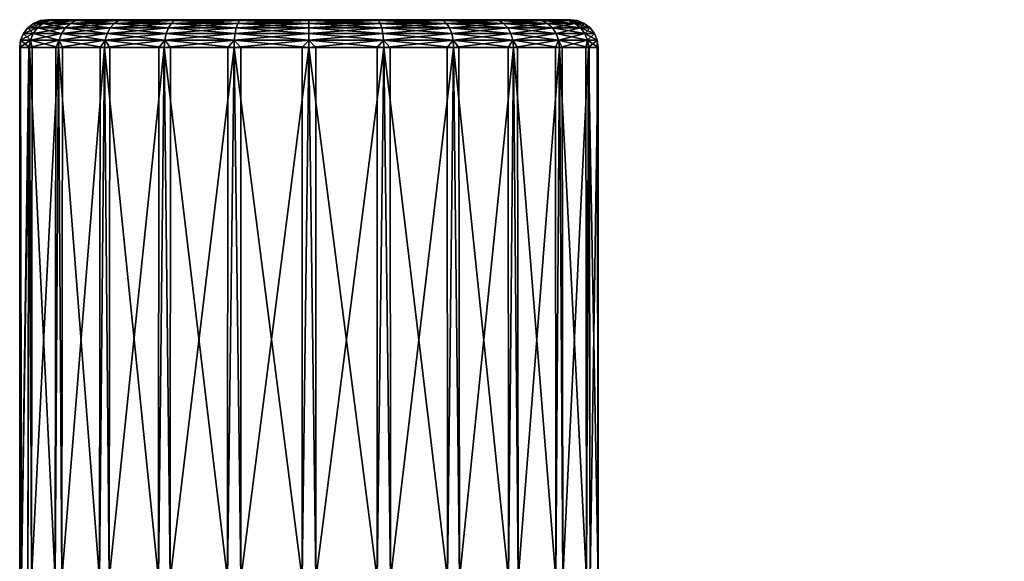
# Model space of a CAD drawing. Extents: x -0.107 to 0.108, y -0.163 to 0.023.
# Tile 256 of 256: x 0.072 to 0.108, y 0.004 to 0.023. Entities that reach past the tile are written whole.
import ezdxf

# ---------------------------------------------------------------- set-up
doc = ezdxf.new("R2010")
doc.units = 0
doc.layers.add('mesh', color=7, linetype='CONTINUOUS')

msp = doc.modelspace()

# ---------------------------------------------------------------- meshes
at = {"layer": 'mesh'}
mesh = msp.add_polyface(dxfattribs=at)
corners = [(0.072487, 0.022537, -0.002823), (0.072454, 0.022278, -0.002832), (0.072548, 0.022278, -0.003057), (0.072134, 0.022537, -0.00014), (0.0721, 0.022278, -0.00014), (0.072132, 0.022278, -0.000382), (0.072487, 0.022537, 0.002543), (0.072454, 0.022278, 0.002551), (0.072423, 0.022278, 0.00231), (0.07342, 0.023278, -0.002573), (0.0731, 0.023278, -0.00014), (0.072841, 0.023244, -0.00014), (0.07342, 0.023278, 0.002293), (0.07317, 0.023244, 0.00236), (0.072937, 0.023144, 0.002422), (0.07317, 0.023244, -0.00264), (0.0726, 0.023144, -0.00014), (0.072737, 0.022985, 0.002476), (0.073747, 0.022985, 0.004913), (0.073609, 0.022778, 0.004993), (0.072937, 0.023144, -0.002703), (0.072393, 0.022985, -0.00014), (0.072584, 0.022778, 0.002517), (0.073523, 0.022537, 0.005043), (0.072737, 0.022985, -0.002756), (0.072234, 0.022778, -0.00014), (0.0734, 0.022278, 0.004835), (0.072584, 0.022778, -0.002797), (0.073747, 0.022985, -0.005194), (0.073609, 0.022778, -0.005273), (0.073493, 0.022278, -0.00534), (0.073523, 0.022537, -0.005323)]
mesh.append_faces([[corners[k] for k in face] for face in [(0, 1, 2, 2), (3, 4, 5, 5), (6, 7, 8, 8), (9, 10, 11, 11), (10, 12, 13, 13), (13, 11, 10, 10), (13, 14, 11, 11), (11, 15, 9, 9), (11, 16, 15, 15), (14, 16, 11, 11), (14, 17, 16, 16), (18, 17, 14, 14), (18, 19, 17, 17), (16, 20, 15, 15), (16, 21, 20, 20), (17, 21, 16, 16), (17, 22, 21, 21), (19, 22, 17, 17), (19, 23, 22, 22), (21, 24, 20, 20), (21, 25, 24, 24), (22, 25, 21, 21), (22, 6, 25, 25), (23, 6, 22, 22), (23, 7, 6, 6), (26, 7, 23, 23), (24, 27, 28, 28), (25, 27, 24, 24), (25, 3, 27, 27), (6, 3, 25, 25), (6, 4, 3, 3), (8, 4, 6, 6), (27, 0, 29, 29), (3, 0, 27, 27), (3, 1, 0, 0), (5, 1, 3, 3), (0, 30, 31, 31), (2, 30, 0, 0)]])
mesh = msp.add_polyface(dxfattribs=at)
corners = [(0.073523, 0.022537, -0.005323), (0.073493, 0.022278, -0.00534), (0.073642, 0.022278, -0.005534), (0.073523, 0.022537, 0.005043), (0.073493, 0.022278, 0.00506), (0.0734, 0.022278, 0.004835), (0.07517, 0.022537, 0.007189), (0.075146, 0.022278, 0.007214), (0.074998, 0.022278, 0.00702), (0.075853, 0.023278, -0.006787), (0.074359, 0.023278, -0.00484), (0.074135, 0.023244, -0.00497), (0.07342, 0.023278, -0.002573), (0.07317, 0.023244, -0.00264), (0.07342, 0.023278, 0.002293), (0.074359, 0.023278, 0.00456), (0.074135, 0.023244, 0.004689), (0.07567, 0.023244, 0.006689), (0.0755, 0.023144, 0.00686), (0.07317, 0.023244, 0.00236), (0.073926, 0.023144, 0.00481), (0.075353, 0.022985, 0.007006), (0.072937, 0.023144, 0.002422), (0.073747, 0.022985, 0.004913), (0.075241, 0.022778, 0.007119), (0.073609, 0.022778, 0.004993), (0.072937, 0.023144, -0.002703), (0.073926, 0.023144, -0.00509), (0.07567, 0.023244, -0.00697), (0.072737, 0.022985, -0.002756), (0.0755, 0.023144, -0.007141), (0.073747, 0.022985, -0.005194), (0.075353, 0.022985, -0.007287), (0.073609, 0.022778, -0.005273), (0.072584, 0.022778, -0.002797), (0.075241, 0.022778, -0.0074), (0.072487, 0.022537, -0.002823), (0.07517, 0.022537, -0.00747), (0.075146, 0.022278, -0.007494)]
mesh.append_faces([[corners[k] for k in face] for face in [(0, 1, 2, 2), (3, 4, 5, 5), (6, 7, 8, 8), (9, 10, 11, 11), (10, 12, 13, 13), (14, 15, 16, 16), (17, 16, 15, 15), (17, 18, 16, 16), (16, 19, 14, 14), (16, 20, 19, 19), (18, 20, 16, 16), (18, 21, 20, 20), (20, 22, 19, 19), (20, 23, 22, 22), (21, 23, 20, 20), (21, 24, 23, 23), (24, 25, 23, 23), (24, 6, 25, 25), (13, 11, 10, 10), (13, 26, 11, 11), (6, 3, 25, 25), (6, 4, 3, 3), (8, 4, 6, 6), (11, 27, 28, 28), (26, 27, 11, 11), (26, 29, 27, 27), (27, 30, 28, 28), (27, 31, 30, 30), (29, 31, 27, 27), (31, 32, 30, 30), (31, 33, 32, 32), (34, 33, 31, 31), (33, 35, 32, 32), (33, 0, 35, 35), (36, 0, 33, 33), (0, 37, 35, 35), (0, 38, 37, 37), (2, 38, 0, 0)]])
mesh = msp.add_polyface(dxfattribs=at)
corners = [(0.0825, 0.023278, -0.00014), (0.074359, 0.023278, 0.00456), (0.07342, 0.023278, 0.002293), (0.075853, 0.023278, 0.006506), (0.07342, 0.023278, -0.002573), (0.074359, 0.023278, -0.00484), (0.0731, 0.023278, -0.00014), (0.080067, 0.023278, -0.00922), (0.0778, 0.023278, -0.008281), (0.077671, 0.023244, -0.008505), (0.075853, 0.023278, -0.006787), (0.07567, 0.023244, -0.00697), (0.07567, 0.023244, 0.006689), (0.0778, 0.023278, 0.008), (0.077671, 0.023244, 0.008224), (0.08, 0.023244, 0.009189), (0.07755, 0.023144, 0.008433), (0.079938, 0.023144, 0.009422), (0.0755, 0.023144, 0.00686), (0.077446, 0.022985, 0.008613), (0.079884, 0.022985, 0.009622), (0.075353, 0.022985, 0.007006), (0.077367, 0.022778, 0.00875), (0.079843, 0.022778, 0.009776), (0.075241, 0.022778, 0.007119), (0.077317, 0.022537, 0.008837), (0.079817, 0.022537, 0.009872), (0.0773, 0.022278, 0.008866), (0.07517, 0.022537, 0.007189), (0.075146, 0.022278, 0.007214), (0.074135, 0.023244, -0.00497), (0.0755, 0.023144, -0.007141), (0.07755, 0.023144, -0.008714), (0.075353, 0.022985, -0.007287), (0.077446, 0.022985, -0.008893), (0.075241, 0.022778, -0.0074), (0.077367, 0.022778, -0.009031), (0.07517, 0.022537, -0.00747), (0.077317, 0.022537, -0.009118), (0.0773, 0.022278, -0.009147), (0.075339, 0.022278, -0.007643), (0.077525, 0.022278, -0.00924), (0.079808, 0.022278, -0.010186)]
mesh.append_faces([[corners[k] for k in face] for face in [(0, 1, 2, 2), (0, 3, 1, 1), (0, 4, 5, 5), (0, 6, 4, 4), (2, 6, 0, 0), (7, 8, 9, 9), (8, 10, 11, 11), (1, 3, 12, 12), (3, 13, 14, 14), (15, 14, 13, 13), (14, 12, 3, 3), (14, 16, 12, 12), (17, 16, 14, 14), (16, 18, 12, 12), (16, 19, 18, 18), (20, 19, 16, 16), (19, 21, 18, 18), (19, 22, 21, 21), (23, 22, 19, 19), (22, 24, 21, 21), (22, 25, 24, 24), (26, 25, 22, 22), (26, 27, 25, 25), (25, 28, 24, 24), (25, 29, 28, 28), (30, 11, 10, 10), (11, 9, 8, 8), (11, 31, 9, 9), (31, 32, 9, 9), (31, 33, 32, 32), (33, 34, 32, 32), (33, 35, 34, 34), (35, 36, 34, 34), (35, 37, 36, 36), (37, 38, 36, 36), (37, 39, 38, 38), (40, 39, 37, 37), (41, 42, 38, 38)]])
mesh = msp.add_polyface(dxfattribs=at)
corners = [(0.0825, 0.023278, -0.00014), (0.080067, 0.023278, 0.008939), (0.0778, 0.023278, 0.008), (0.0825, 0.023278, 0.00926), (0.075853, 0.023278, 0.006506), (0.0778, 0.023278, -0.008281), (0.080067, 0.023278, -0.00922), (0.075853, 0.023278, -0.006787), (0.074359, 0.023278, -0.00484), (0.0825, 0.023278, -0.00954), (0.08, 0.023244, -0.00947), (0.08, 0.023244, 0.009189), (0.0825, 0.023244, 0.009518), (0.0825, 0.023144, 0.00976), (0.079938, 0.023144, 0.009422), (0.077671, 0.023244, 0.008224), (0.0825, 0.022985, 0.009967), (0.079884, 0.022985, 0.009622), (0.07755, 0.023144, 0.008433), (0.0825, 0.022778, 0.010126), (0.079843, 0.022778, 0.009776), (0.077446, 0.022985, 0.008613), (0.0825, 0.022537, 0.010226), (0.079817, 0.022537, 0.009872), (0.077367, 0.022778, 0.00875), (0.079808, 0.022278, 0.009905), (0.077671, 0.023244, -0.008505), (0.07755, 0.023144, -0.008714), (0.079938, 0.023144, -0.009703), (0.0825, 0.023244, -0.009799), (0.077446, 0.022985, -0.008893), (0.079884, 0.022985, -0.009903), (0.0825, 0.023144, -0.01004), (0.077367, 0.022778, -0.009031), (0.079843, 0.022778, -0.010057), (0.0825, 0.022985, -0.010247), (0.077317, 0.022537, -0.009118), (0.079817, 0.022537, -0.010153), (0.0825, 0.022778, -0.010406), (0.079808, 0.022278, -0.010186), (0.0825, 0.022537, -0.010506), (0.0825, 0.022278, -0.01054)]
mesh.append_faces([[corners[k] for k in face] for face in [(0, 1, 2, 2), (0, 3, 1, 1), (2, 4, 0, 0), (0, 5, 6, 6), (0, 7, 5, 5), (8, 7, 0, 0), (9, 6, 10, 10), (2, 1, 11, 11), (12, 11, 1, 1), (12, 13, 11, 11), (11, 14, 15, 15), (13, 14, 11, 11), (13, 16, 14, 14), (14, 17, 18, 18), (16, 17, 14, 14), (16, 19, 17, 17), (17, 20, 21, 21), (19, 20, 17, 17), (19, 22, 20, 20), (20, 23, 24, 24), (22, 23, 20, 20), (22, 25, 23, 23), (26, 10, 6, 6), (26, 27, 10, 10), (10, 28, 29, 29), (27, 28, 10, 10), (27, 30, 28, 28), (28, 31, 32, 32), (30, 31, 28, 28), (30, 33, 31, 31), (31, 34, 35, 35), (33, 34, 31, 31), (33, 36, 34, 34), (34, 37, 38, 38), (36, 37, 34, 34), (36, 39, 37, 37), (37, 40, 38, 38), (37, 41, 40, 40)]])
mesh = msp.add_polyface(dxfattribs=at)
corners = [(0.0825, 0.023278, -0.00014), (0.084933, 0.023278, -0.00922), (0.0872, 0.023278, -0.008281), (0.0825, 0.023278, -0.00954), (0.080067, 0.023278, -0.00922), (0.089147, 0.023278, -0.006787), (0.0872, 0.023278, 0.008), (0.084933, 0.023278, 0.008939), (0.0825, 0.023278, 0.00926), (0.080067, 0.023278, 0.008939), (0.0825, 0.023244, 0.009518), (0.085, 0.023244, 0.009189), (0.085, 0.023244, -0.00947), (0.0825, 0.023244, -0.009799), (0.0825, 0.022537, -0.010506), (0.085183, 0.022537, -0.010153), (0.085157, 0.022778, -0.010057), (0.085192, 0.022278, -0.010186), (0.087329, 0.023244, 0.008224), (0.085062, 0.023144, 0.009422), (0.08745, 0.023144, 0.008433), (0.0825, 0.023144, 0.00976), (0.085116, 0.022985, 0.009622), (0.087554, 0.022985, 0.008613), (0.0825, 0.022985, 0.009967), (0.085157, 0.022778, 0.009776), (0.087633, 0.022778, 0.00875), (0.0825, 0.022778, 0.010126), (0.085183, 0.022537, 0.009872), (0.0825, 0.022537, 0.010226), (0.0825, 0.022278, 0.01026), (0.08, 0.023244, -0.00947), (0.0825, 0.023144, -0.01004), (0.079938, 0.023144, -0.009703), (0.085062, 0.023144, -0.009703), (0.0825, 0.022985, -0.010247), (0.079884, 0.022985, -0.009903), (0.085116, 0.022985, -0.009903), (0.0825, 0.022778, -0.010406), (0.079843, 0.022778, -0.010057)]
mesh.append_faces([[corners[k] for k in face] for face in [(0, 1, 2, 2), (0, 3, 1, 1), (4, 3, 0, 0), (2, 5, 0, 0), (0, 6, 7, 7), (7, 8, 0, 0), (9, 8, 10, 10), (8, 7, 11, 11), (2, 1, 12, 12), (1, 3, 13, 13), (14, 15, 16, 16), (14, 17, 15, 15), (18, 11, 7, 7), (11, 10, 8, 8), (11, 19, 10, 10), (20, 19, 11, 11), (19, 21, 10, 10), (19, 22, 21, 21), (23, 22, 19, 19), (22, 24, 21, 21), (22, 25, 24, 24), (26, 25, 22, 22), (25, 27, 24, 24), (25, 28, 27, 27), (28, 29, 27, 27), (28, 30, 29, 29), (31, 13, 3, 3), (13, 12, 1, 1), (13, 32, 12, 12), (33, 32, 13, 13), (32, 34, 12, 12), (32, 35, 34, 34), (36, 35, 32, 32), (35, 37, 34, 34), (35, 38, 37, 37), (39, 38, 35, 35), (38, 16, 37, 37), (38, 14, 16, 16)]])
mesh = msp.add_polyface(dxfattribs=at)
corners = [(0.0825, 0.023278, -0.00014), (0.090641, 0.023278, -0.00484), (0.09158, 0.023278, -0.002573), (0.089147, 0.023278, -0.006787), (0.09158, 0.023278, 0.002293), (0.090641, 0.023278, 0.00456), (0.0919, 0.023278, -0.00014), (0.089147, 0.023278, 0.006506), (0.0872, 0.023278, 0.008), (0.084933, 0.023278, 0.008939), (0.087329, 0.023244, 0.008224), (0.08933, 0.023244, 0.006689), (0.08933, 0.023244, -0.00697), (0.0872, 0.023278, -0.008281), (0.087329, 0.023244, -0.008505), (0.087554, 0.022985, -0.008893), (0.089647, 0.022985, -0.007287), (0.0895, 0.023144, -0.007141), (0.087633, 0.022778, -0.009031), (0.090865, 0.023244, 0.004689), (0.0895, 0.023144, 0.00686), (0.091074, 0.023144, 0.00481), (0.08745, 0.023144, 0.008433), (0.085, 0.023244, 0.009189), (0.089647, 0.022985, 0.007006), (0.091253, 0.022985, 0.004913), (0.087554, 0.022985, 0.008613), (0.085062, 0.023144, 0.009422), (0.089759, 0.022778, 0.007119), (0.091391, 0.022778, 0.004993), (0.087633, 0.022778, 0.00875), (0.085116, 0.022985, 0.009622), (0.085, 0.023244, -0.00947), (0.085062, 0.023144, -0.009703), (0.08745, 0.023144, -0.008714), (0.085116, 0.022985, -0.009903), (0.090865, 0.023244, -0.00497), (0.085157, 0.022778, -0.010057)]
mesh.append_faces([[corners[k] for k in face] for face in [(0, 1, 2, 2), (0, 3, 1, 1), (0, 4, 5, 5), (0, 6, 4, 4), (2, 6, 0, 0), (0, 7, 8, 8), (5, 7, 0, 0), (9, 8, 10, 10), (8, 7, 11, 11), (1, 3, 12, 12), (3, 13, 14, 14), (15, 16, 17, 17), (15, 18, 16, 16), (19, 11, 7, 7), (11, 10, 8, 8), (11, 20, 10, 10), (21, 20, 11, 11), (10, 22, 23, 23), (20, 22, 10, 10), (20, 24, 22, 22), (25, 24, 20, 20), (22, 26, 27, 27), (24, 26, 22, 22), (24, 28, 26, 26), (29, 28, 24, 24), (26, 30, 31, 31), (28, 30, 26, 26), (32, 14, 13, 13), (32, 33, 14, 14), (14, 12, 3, 3), (14, 34, 12, 12), (33, 34, 14, 14), (33, 35, 34, 34), (12, 17, 36, 36), (34, 17, 12, 12), (34, 15, 17, 17), (35, 15, 34, 34), (35, 37, 15, 15)]])
mesh = msp.add_polyface(dxfattribs=at)
corners = [(0.089147, 0.023278, 0.006506), (0.090641, 0.023278, 0.00456), (0.090865, 0.023244, 0.004689), (0.09158, 0.023278, 0.002293), (0.09183, 0.023244, 0.00236), (0.0919, 0.023278, -0.00014), (0.092159, 0.023244, -0.00014), (0.09158, 0.023278, -0.002573), (0.09183, 0.023244, -0.00264), (0.090641, 0.023278, -0.00484), (0.090865, 0.023244, -0.00497), (0.091074, 0.023144, -0.00509), (0.0895, 0.023144, -0.007141), (0.089647, 0.022985, -0.007287), (0.092063, 0.023144, -0.002703), (0.091253, 0.022985, -0.005194), (0.089759, 0.022778, -0.0074), (0.0924, 0.023144, -0.00014), (0.092263, 0.022985, -0.002756), (0.091391, 0.022778, -0.005273), (0.092063, 0.023144, 0.002422), (0.092607, 0.022985, -0.00014), (0.092416, 0.022778, -0.002797), (0.091074, 0.023144, 0.00481), (0.08933, 0.023244, 0.006689), (0.092263, 0.022985, 0.002476), (0.092766, 0.022778, -0.00014), (0.091253, 0.022985, 0.004913), (0.0895, 0.023144, 0.00686), (0.092416, 0.022778, 0.002517), (0.091391, 0.022778, 0.004993), (0.089647, 0.022985, 0.007006), (0.08933, 0.023244, -0.00697)]
mesh.append_faces([[corners[k] for k in face] for face in [(0, 1, 2, 2), (1, 3, 4, 4), (3, 5, 6, 6), (5, 7, 8, 8), (7, 9, 10, 10), (10, 8, 7, 7), (10, 11, 8, 8), (12, 11, 10, 10), (12, 13, 11, 11), (8, 6, 5, 5), (8, 14, 6, 6), (11, 14, 8, 8), (11, 15, 14, 14), (13, 15, 11, 11), (13, 16, 15, 15), (6, 4, 3, 3), (6, 17, 4, 4), (14, 17, 6, 6), (14, 18, 17, 17), (15, 18, 14, 14), (15, 19, 18, 18), (4, 2, 1, 1), (4, 20, 2, 2), (17, 20, 4, 4), (17, 21, 20, 20), (18, 21, 17, 17), (18, 22, 21, 21), (2, 23, 24, 24), (20, 23, 2, 2), (20, 25, 23, 23), (21, 25, 20, 20), (21, 26, 25, 25), (23, 27, 28, 28), (25, 27, 23, 23), (25, 29, 27, 27), (27, 30, 31, 31), (29, 30, 27, 27), (32, 10, 9, 9)]])
mesh = msp.add_polyface(dxfattribs=at)
corners = [(0.085157, 0.022778, -0.010057), (0.087633, 0.022778, -0.009031), (0.087554, 0.022985, -0.008893), (0.085183, 0.022537, -0.010153), (0.089759, 0.022778, -0.0074), (0.089647, 0.022985, -0.007287), (0.087683, 0.022537, -0.009118), (0.0877, 0.022278, -0.009147), (0.091391, 0.022778, -0.005273), (0.091253, 0.022985, -0.005194), (0.08983, 0.022537, -0.00747), (0.089854, 0.022278, -0.007494), (0.092416, 0.022778, -0.002797), (0.092263, 0.022985, -0.002756), (0.091477, 0.022537, -0.005323), (0.091507, 0.022278, -0.00534), (0.092766, 0.022778, -0.00014), (0.092607, 0.022985, -0.00014), (0.092513, 0.022537, -0.002823), (0.092546, 0.022278, -0.002832), (0.092416, 0.022778, 0.002517), (0.092263, 0.022985, 0.002476), (0.092866, 0.022537, -0.00014), (0.0929, 0.022278, -0.00014), (0.092513, 0.022537, 0.002543), (0.091391, 0.022778, 0.004993), (0.092546, 0.022278, 0.002551), (0.091477, 0.022537, 0.005043), (0.089759, 0.022778, 0.007119), (0.091507, 0.022278, 0.00506), (0.08983, 0.022537, 0.007189), (0.087633, 0.022778, 0.00875), (0.089854, 0.022278, 0.007214), (0.087683, 0.022537, 0.008837), (0.085157, 0.022778, 0.009776), (0.0877, 0.022278, 0.008866), (0.089661, 0.022278, 0.007362), (0.085183, 0.022537, 0.009872), (0.085192, 0.022278, 0.009905), (0.087475, 0.022278, 0.00896)]
mesh.append_faces([[corners[k] for k in face] for face in [(0, 1, 2, 2), (0, 3, 1, 1), (1, 4, 5, 5), (1, 6, 4, 4), (3, 6, 1, 1), (3, 7, 6, 6), (4, 8, 9, 9), (4, 10, 8, 8), (6, 10, 4, 4), (6, 11, 10, 10), (8, 12, 13, 13), (8, 14, 12, 12), (10, 14, 8, 8), (10, 15, 14, 14), (12, 16, 17, 17), (12, 18, 16, 16), (14, 18, 12, 12), (14, 19, 18, 18), (16, 20, 21, 21), (16, 22, 20, 20), (18, 22, 16, 16), (18, 23, 22, 22), (20, 24, 25, 25), (22, 24, 20, 20), (22, 26, 24, 24), (25, 27, 28, 28), (24, 27, 25, 25), (24, 29, 27, 27), (28, 30, 31, 31), (27, 30, 28, 28), (27, 32, 30, 30), (31, 33, 34, 34), (30, 33, 31, 31), (30, 35, 33, 33), (36, 35, 30, 30), (33, 37, 34, 34), (33, 38, 37, 37), (39, 38, 33, 33)]])
mesh = msp.add_polyface(dxfattribs=at)
corners = [(0.072394, 0.003178, 0.002314), (0.072301, 0.003178, 0.001618), (0.072159, 0.003178, 0.000969), (0.072987, 0.003178, 0.003263), (0.073373, 0.003178, 0.004846), (0.073205, 0.003178, 0.003615), (0.073441, 0.003178, 0.003957), (0.073626, 0.003178, 0.004184), (0.072987, 0.003178, -0.003544), (0.072521, 0.003178, -0.003068), (0.072301, 0.003178, -0.001899), (0.073619, 0.003178, -0.005551), (0.073205, 0.003178, -0.003895), (0.074231, 0.003178, 0.004924), (0.074131, 0.003178, 0.004801), (0.074975, 0.003178, 0.007038), (0.07369, 0.003178, -0.0045), (0.074998, 0.003178, 0.005583), (0.074822, 0.003178, 0.005432), (0.075322, 0.003178, -0.007666), (0.074811, 0.003178, -0.005727), (0.074952, 0.003178, -0.005845), (0.072113, 0.003273, -0.000385), (0.072132, 0.022278, -0.000382), (0.0721, 0.022278, -0.00014), (0.072159, 0.003178, -0.00125), (0.072454, 0.022278, -0.002832), (0.0721, 0.0033, -0.00014), (0.072423, 0.022278, 0.00231), (0.072454, 0.022278, 0.002551), (0.072548, 0.022278, -0.003057), (0.073493, 0.022278, -0.00534), (0.073642, 0.022278, -0.005534), (0.075146, 0.022278, -0.007494), (0.075339, 0.022278, -0.007643), (0.074998, 0.022278, 0.00702), (0.075146, 0.022278, 0.007214), (0.073493, 0.022278, 0.00506), (0.0734, 0.022278, 0.004835), (0.07517, 0.022537, -0.00747)]
mesh.append_faces([[corners[k] for k in face] for face in [(0, 1, 2, 2), (0, 3, 1, 1), (4, 3, 0, 0), (4, 5, 3, 3), (4, 6, 5, 5), (4, 7, 6, 6), (8, 9, 10, 10), (8, 11, 9, 9), (12, 11, 8, 8), (4, 13, 14, 14), (15, 13, 4, 4), (12, 16, 11, 11), (15, 17, 18, 18), (19, 20, 21, 21), (11, 20, 19, 19), (22, 23, 24, 24), (25, 23, 22, 22), (25, 26, 23, 23), (9, 26, 25, 25), (24, 27, 22, 22), (24, 2, 27, 27), (28, 2, 24, 24), (28, 0, 2, 2), (29, 0, 28, 28), (29, 4, 0, 0), (9, 30, 26, 26), (9, 31, 30, 30), (11, 31, 9, 9), (11, 32, 31, 31), (11, 33, 32, 32), (19, 33, 11, 11), (19, 34, 33, 33), (15, 35, 36, 36), (15, 37, 35, 35), (4, 37, 15, 15), (4, 38, 37, 37), (29, 38, 4, 4), (39, 33, 34, 34)]])
mesh = msp.add_polyface(dxfattribs=at)
corners = [(0.074975, 0.003178, 0.007038), (0.076739, 0.003178, 0.008233), (0.076634, 0.003178, 0.008128), (0.077089, 0.003178, 0.008741), (0.076866, 0.003178, 0.008309), (0.077007, 0.003178, 0.008351), (0.077514, 0.003178, -0.009267), (0.077108, 0.003178, -0.00864), (0.077319, 0.003178, -0.00864), (0.077007, 0.003178, -0.008632), (0.076866, 0.003178, -0.008589), (0.075322, 0.003178, -0.007666), (0.076634, 0.003178, -0.008409), (0.076739, 0.003178, -0.008514), (0.078223, 0.003178, -0.008739), (0.078686, 0.003178, -0.008789), (0.077108, 0.003178, 0.00836), (0.077319, 0.003178, 0.00836), (0.079572, 0.003178, 0.009839), (0.078115, 0.003178, 0.00845), (0.0773, 0.022278, -0.009147), (0.075339, 0.022278, -0.007643), (0.077525, 0.022278, -0.00924), (0.079808, 0.022278, -0.010186), (0.0773, 0.022278, 0.008866), (0.077107, 0.022278, 0.008718), (0.075146, 0.022278, 0.007214), (0.077317, 0.022537, -0.009118), (0.077317, 0.022537, 0.008837), (0.076527, 0.003178, 0.00791), (0.076527, 0.003178, -0.008191), (0.076486, 0.003178, 0.007743), (0.076491, 0.003178, -0.008034), (0.07645, 0.003178, 0.007577), (0.076348, 0.003178, 0.007176), (0.076172, 0.003178, 0.006639), (0.076067, 0.003178, 0.006498), (0.076243, 0.003178, 0.0068), (0.075933, 0.003178, -0.006666), (0.075559, 0.003178, -0.006353), (0.076302, 0.003178, 0.006993), (0.076111, 0.003178, -0.006838), (0.076212, 0.003178, -0.007009)]
mesh.append_faces([[corners[k] for k in face] for face in [(0, 1, 2, 2), (3, 1, 0, 0), (3, 4, 1, 1), (5, 4, 3, 3), (6, 7, 8, 8), (6, 9, 7, 7), (10, 9, 6, 6), (11, 12, 13, 13), (6, 14, 15, 15), (8, 14, 6, 6), (3, 16, 5, 5), (3, 17, 16, 16), (18, 17, 3, 3), (18, 19, 17, 17), (11, 20, 21, 21), (6, 20, 11, 11), (6, 22, 20, 20), (6, 23, 22, 22), (3, 24, 18, 18), (3, 25, 24, 24), (3, 26, 25, 25), (0, 26, 3, 3), (27, 20, 22, 22), (28, 24, 25, 25), (25, 26, 28, 28), (0, 2, 29, 29), (11, 30, 12, 12), (0, 29, 31, 31), (11, 32, 30, 30), (0, 33, 34, 34), (0, 31, 33, 33), (0, 35, 36, 36), (37, 35, 0, 0), (38, 11, 39, 39), (0, 40, 37, 37), (34, 40, 0, 0), (41, 42, 11, 11), (11, 38, 41, 41)]])
mesh = msp.add_polyface(dxfattribs=at)
corners = [(0.080046, 0.003178, -0.010247), (0.079808, 0.022278, -0.010186), (0.077514, 0.003178, -0.009267), (0.08005, 0.022278, -0.010218), (0.0825, 0.022278, -0.01054), (0.082745, 0.003178, -0.010537), (0.082742, 0.022278, -0.010509), (0.085192, 0.022278, -0.010186), (0.085428, 0.003178, -0.01012), (0.085417, 0.022278, -0.010093), (0.084954, 0.003178, 0.009966), (0.08495, 0.022278, 0.009937), (0.085192, 0.022278, 0.009905), (0.0825, 0.022278, 0.01026), (0.082255, 0.003178, 0.010257), (0.082258, 0.022278, 0.010228), (0.079808, 0.022278, 0.009905), (0.079572, 0.003178, 0.009839), (0.079583, 0.022278, 0.009812), (0.0773, 0.022278, 0.008866), (0.079817, 0.022537, -0.010153), (0.079817, 0.022537, 0.009872), (0.0825, 0.022537, 0.010226), (0.085183, 0.022537, 0.009872), (0.085183, 0.022537, -0.010153), (0.0825, 0.022537, -0.010506), (0.084235, 0.003178, -0.009016), (0.084987, 0.003178, -0.008857), (0.084497, 0.003178, -0.008988), (0.085342, 0.003178, -0.008762), (0.082482, 0.003178, -0.009078), (0.079973, 0.003178, -0.008929), (0.080489, 0.003178, -0.008985), (0.079088, 0.003178, -0.008833), (0.08535, 0.003178, 0.008472), (0.084986, 0.003178, 0.008593), (0.087486, 0.003178, 0.008987), (0.078686, 0.003178, -0.008789)]
mesh.append_faces([[corners[k] for k in face] for face in [(0, 1, 2, 2), (0, 3, 1, 1), (0, 4, 3, 3), (5, 4, 0, 0), (5, 6, 4, 4), (5, 7, 6, 6), (8, 7, 5, 5), (8, 9, 7, 7), (10, 11, 12, 12), (10, 13, 11, 11), (14, 13, 10, 10), (14, 15, 13, 13), (14, 16, 15, 15), (17, 16, 14, 14), (17, 18, 16, 16), (17, 19, 18, 18), (20, 1, 3, 3), (21, 16, 18, 18), (22, 13, 15, 15), (23, 12, 11, 11), (24, 7, 9, 9), (25, 4, 6, 6), (6, 7, 25, 25), (11, 13, 23, 23), (15, 16, 22, 22), (18, 19, 21, 21), (3, 4, 20, 20), (26, 27, 28, 28), (27, 29, 8, 8), (8, 28, 27, 27), (8, 26, 28, 28), (5, 26, 8, 8), (5, 30, 26, 26), (0, 31, 32, 32), (33, 31, 0, 0), (10, 34, 35, 35), (36, 34, 10, 10), (0, 37, 33, 33)]])
mesh = msp.add_polyface(dxfattribs=at)
corners = [(0.085428, 0.003178, -0.01012), (0.0877, 0.022278, -0.009147), (0.085417, 0.022278, -0.010093), (0.087911, 0.003178, -0.009022), (0.087893, 0.022278, -0.008999), (0.089854, 0.022278, -0.007494), (0.090025, 0.003178, -0.007319), (0.090002, 0.022278, -0.007301), (0.091507, 0.022278, -0.00534), (0.091627, 0.003178, -0.005126), (0.0916, 0.022278, -0.005115), (0.092546, 0.022278, -0.002832), (0.092606, 0.003178, -0.002594), (0.092577, 0.022278, -0.00259), (0.0929, 0.022278, -0.00014), (0.092897, 0.003178, 0.000105), (0.092868, 0.022278, 0.000101), (0.092546, 0.022278, 0.002551), (0.092479, 0.003178, 0.002788), (0.092452, 0.022278, 0.002776), (0.091507, 0.022278, 0.00506), (0.091381, 0.003178, 0.005271), (0.091358, 0.022278, 0.005253), (0.089854, 0.022278, 0.007214), (0.089678, 0.003178, 0.007385), (0.089661, 0.022278, 0.007362), (0.0877, 0.022278, 0.008866), (0.087486, 0.003178, 0.008987), (0.087475, 0.022278, 0.00896), (0.085192, 0.022278, 0.009905), (0.084954, 0.003178, 0.009966), (0.087683, 0.022537, 0.008837), (0.08983, 0.022537, 0.007189), (0.091477, 0.022537, 0.005043), (0.092513, 0.022537, 0.002543), (0.092866, 0.022537, -0.00014), (0.092513, 0.022537, -0.002823), (0.091477, 0.022537, -0.005323), (0.08983, 0.022537, -0.00747), (0.087683, 0.022537, -0.009118), (0.085183, 0.022537, -0.010153)]
mesh.append_faces([[corners[k] for k in face] for face in [(0, 1, 2, 2), (3, 4, 1, 1), (3, 5, 4, 4), (6, 7, 5, 5), (6, 8, 7, 7), (9, 10, 8, 8), (9, 11, 10, 10), (12, 13, 11, 11), (12, 14, 13, 13), (15, 16, 14, 14), (15, 17, 16, 16), (18, 19, 17, 17), (18, 20, 19, 19), (21, 22, 20, 20), (21, 23, 22, 22), (24, 25, 23, 23), (24, 26, 25, 25), (27, 28, 26, 26), (27, 29, 28, 28), (30, 29, 27, 27), (31, 26, 28, 28), (32, 23, 25, 25), (33, 20, 22, 22), (34, 17, 19, 19), (35, 14, 16, 16), (36, 11, 13, 13), (37, 8, 10, 10), (38, 5, 7, 7), (39, 1, 4, 4), (2, 1, 40, 40), (4, 5, 39, 39), (7, 8, 38, 38), (10, 11, 37, 37), (13, 14, 36, 36), (16, 17, 35, 35), (19, 20, 34, 34), (22, 23, 33, 33)]])
mesh = msp.add_polyface(dxfattribs=at)
corners = [(0.086429, 0.002735, -0.007027), (0.086547, 0.002917, -0.00705), (0.086495, 0.002914, -0.00725), (0.086578, 0.002919, -0.006846), (0.0867, 0.003068, -0.00708), (0.086458, 0.002738, -0.006835), (0.086546, 0.002917, 0.00677), (0.086495, 0.002914, 0.00697), (0.0867, 0.003068, 0.0068), (0.08638, 0.002731, 0.006936), (0.086578, 0.002919, 0.006566), (0.086458, 0.002738, 0.006554), (0.086429, 0.002735, 0.006747), (0.087911, 0.003178, -0.009022), (0.0877, 0.022278, -0.009147), (0.085428, 0.003178, -0.01012), (0.086639, 0.003118, -0.007531), (0.086353, 0.002998, -0.007751), (0.086524, 0.003014, -0.007484), (0.086559, 0.003178, -0.007884), (0.086878, 0.003178, -0.007091), (0.086589, 0.002919, -0.00664), (0.086457, 0.002717, -0.00664), (0.086428, 0.002906, -0.007445), (0.086755, 0.003077, -0.00664), (0.086759, 0.003072, 0.00636), (0.086637, 0.002973, 0.00636), (0.086463, 0.002715, 0.00636), (0.086464, 0.00296, 0.007179), (0.086573, 0.003059, 0.007223), (0.086869, 0.003178, 0.006856), (0.086738, 0.003178, 0.00729), (0.086499, 0.003137, 0.007563), (0.086345, 0.002997, 0.007481), (0.08602, 0.003178, -0.008396), (0.08627, 0.003133, -0.008105), (0.085905, 0.003178, 0.008193), (0.085693, 0.003178, 0.008305), (0.087486, 0.003178, 0.008987)]
mesh.append_faces([[corners[k] for k in face] for face in [(0, 1, 2, 2), (1, 3, 4, 4), (1, 5, 3, 3), (0, 5, 1, 1), (6, 7, 8, 8), (6, 9, 7, 7), (10, 11, 12, 12), (6, 10, 12, 12), (8, 10, 6, 6), (13, 14, 15, 15), (16, 17, 18, 18), (16, 19, 17, 17), (20, 18, 4, 4), (20, 16, 18, 18), (5, 21, 3, 3), (22, 21, 5, 5), (18, 1, 4, 4), (18, 2, 1, 1), (18, 23, 2, 2), (4, 21, 24, 24), (4, 3, 21, 21), (21, 25, 24, 24), (21, 26, 25, 25), (22, 26, 21, 21), (22, 27, 26, 26), (7, 28, 29, 29), (30, 29, 31, 31), (8, 25, 26, 26), (8, 7, 29, 29), (26, 11, 10, 10), (27, 11, 26, 26), (8, 26, 10, 10), (29, 32, 31, 31), (29, 33, 32, 32), (28, 33, 29, 29), (13, 34, 35, 35), (36, 37, 38, 38)]])
mesh = msp.add_polyface(dxfattribs=at)
corners = [(0.086919, 0.003178, -0.00664), (0.091627, 0.003178, -0.005126), (0.090025, 0.003178, -0.007319), (0.092606, 0.003178, -0.002594), (0.092897, 0.003178, 0.000105), (0.092479, 0.003178, 0.002788), (0.089854, 0.022278, -0.007494), (0.087911, 0.003178, -0.009022), (0.091507, 0.022278, -0.00534), (0.092546, 0.022278, -0.002832), (0.0929, 0.022278, -0.00014), (0.092546, 0.022278, 0.002551), (0.091381, 0.003178, 0.005271), (0.091507, 0.022278, 0.00506), (0.089678, 0.003178, 0.007385), (0.089854, 0.022278, 0.007214), (0.087486, 0.003178, 0.008987), (0.0877, 0.022278, 0.008866), (0.101412, -0.001022, 0.015111), (0.103145, -0.001022, 0.016112), (0.097979, -0.001022, 0.022842), (0.10446, -0.001022, 0.007756), (0.106392, -0.001022, 0.008273), (0.1055, -0.001022, -0.000138), (0.1075, -0.001022, -0.000138), (0.086878, 0.003178, -0.007091), (0.086755, 0.003077, -0.00664), (0.0867, 0.003068, -0.00708), (0.086919, 0.003178, 0.00636), (0.086759, 0.003072, 0.00636), (0.0867, 0.003068, 0.0068), (0.086573, 0.003059, 0.007223), (0.086869, 0.003178, 0.006856), (0.086478, 0.003178, -0.007986), (0.086559, 0.003178, -0.007884), (0.08627, 0.003133, -0.008105), (0.086639, 0.003118, -0.007531), (0.086499, 0.003137, 0.007563), (0.086738, 0.003178, 0.00729), (0.086349, 0.003178, 0.007843)]
mesh.append_faces([[corners[k] for k in face] for face in [(0, 1, 2, 2), (3, 1, 0, 0), (4, 0, 5, 5), (4, 3, 0, 0), (2, 6, 7, 7), (1, 8, 2, 2), (3, 9, 1, 1), (4, 10, 3, 3), (5, 11, 4, 4), (12, 13, 5, 5), (14, 15, 12, 12), (16, 17, 14, 14), (18, 19, 20, 20), (21, 19, 18, 18), (21, 22, 19, 19), (23, 22, 21, 21), (23, 24, 22, 22), (25, 26, 0, 0), (25, 27, 26, 26), (28, 0, 26, 26), (26, 29, 28, 28), (30, 31, 32, 32), (32, 29, 30, 30), (32, 28, 29, 29), (7, 33, 34, 34), (7, 35, 33, 33), (2, 36, 25, 25), (7, 36, 2, 2), (7, 34, 36, 36), (37, 14, 38, 38), (37, 16, 14, 14), (37, 39, 16, 16), (0, 2, 25, 25), (14, 32, 38, 38), (12, 32, 14, 14), (12, 28, 32, 32), (5, 28, 12, 12), (5, 0, 28, 28)]])

doc.saveas('drawing.dxf')
